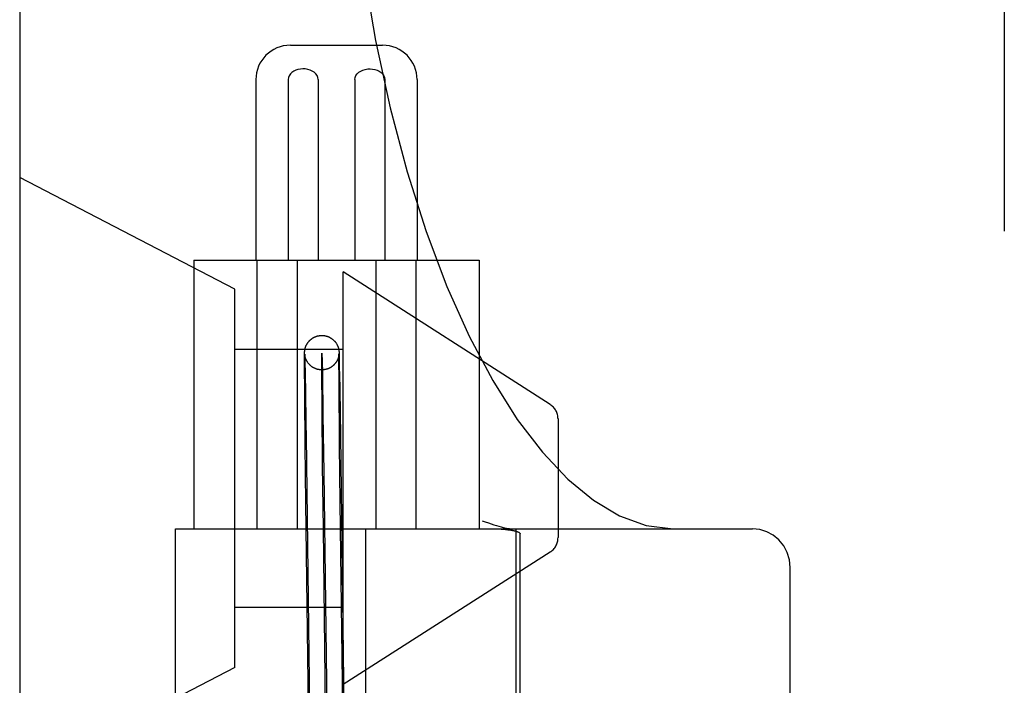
# Model space of a CAD drawing. Header units: inches. Extents: x 0 to 204, y 0 to 132.
# Tile 102 of 112: x 119.889 to 120.462, y 49.556 to 49.943. Entities that reach past the tile are written whole.
import ezdxf

# ---------------------------------------------------------------- set-up
doc = ezdxf.new("R2010")
doc.units = ezdxf.units.IN
doc.header["$LTSCALE"] = 11.243375
doc.header["$MEASUREMENT"] = 0
doc.linetypes.add('HIDDEN', pattern=[0.2, 0.1, -0.1])
doc.layers.add('DEFAULT_2', color=8, linetype='HIDDEN')

msp = doc.modelspace()

# ---------------------------------------------------------------- linework, layer by layer
at = {"layer": 'DEFAULT_2', "color": 8, "linetype": 'HIDDEN'}
for p, q in [((119.8894185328, 52.42669807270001), (119.8894185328, 46.92619407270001)), ((120.4619185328, 50.944522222), (120.4619185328, 47.974522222)), ((120.0468302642, 49.928272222), (120.1003799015, 49.928272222)), ((120.0267300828, 49.908272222), (120.0267300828, 49.803272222)), ((120.0455226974, 49.908272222), (120.0455226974, 49.803272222)), ((120.0629866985, 49.908272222), (120.0629866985, 49.803272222)), ((120.0842234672, 49.908272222), (120.0842234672, 49.803272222)), ((120.1016874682, 49.908272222), (120.1016874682, 49.803272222)), ((120.1204800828, 49.908272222), (120.1204800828, 49.803272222)), ((120.0144185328, 49.78639907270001), (119.8894185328, 49.8513990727)), ((119.9906050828, 49.803272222), (119.9906050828, 49.647022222)), ((119.9906174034, 49.803272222), (120.1565927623, 49.803272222)), ((120.0273703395, 49.803272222), (120.0273703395, 49.647022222)), ((120.0506635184, 49.803272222), (120.0506635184, 49.647022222)), ((120.0965466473, 49.803272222), (120.0965466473, 49.647022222)), ((120.1198398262, 49.803272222), (120.1198398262, 49.647022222)), ((120.1566050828, 49.803272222), (120.1566050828, 49.647022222)), ((120.0774185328, 49.5563990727), (120.0774185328, 49.79639907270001)), ((120.1978090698, 49.7193491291), (120.0774185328, 49.79639907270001)), ((120.0144185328, 49.5663990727), (120.0144185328, 49.78639907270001)), ((120.0144185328, 49.7513990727), (120.0774185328, 49.7513990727)), ((120.0750409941, 49.75057711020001), (120.075051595, 49.7504830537)), ((120.075051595, 49.7504830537), (120.0750609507, 49.7503933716)), ((120.0750609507, 49.7503933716), (120.0750694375, 49.75030540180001)), ((120.0750694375, 49.75030540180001), (120.0750771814, 49.7502184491)), ((120.0550575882, 49.7471322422), (120.0550621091, 49.7481207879)), ((120.0550579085, 49.74446695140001), (120.0550575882, 49.7471322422)), ((120.0550621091, 49.7481207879), (120.0550677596, 49.74872219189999)), ((120.0550677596, 49.74872219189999), (120.0550725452, 49.7490470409)), ((120.0550725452, 49.7490470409), (120.0550763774, 49.7492416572)), ((120.0550763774, 49.7492416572), (120.0550805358, 49.7494097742)), ((120.0550805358, 49.7494097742), (120.055085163, 49.7495603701)), ((120.055085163, 49.7495603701), (120.0550886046, 49.74965455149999)), ((120.0550886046, 49.74965455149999), (120.0550924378, 49.74974626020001)), ((120.0550924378, 49.74974626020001), (120.0550968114, 49.7498380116)), ((120.0550968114, 49.7498380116), (120.0551018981, 49.7499317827)), ((120.0551018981, 49.7499317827), (120.055107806, 49.7500277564)), ((120.055107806, 49.7500277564), (120.0551145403, 49.7501246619)), ((120.0551417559, 49.7486193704), (120.0551410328, 49.7486301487)), ((120.0551411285, 49.7486259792), (120.0551436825, 49.7485734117)), ((120.0551438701, 49.7485897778), (120.0551427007, 49.7486058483)), ((120.0551436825, 49.7485734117), (120.055147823, 49.7484786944)), ((120.055147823, 49.7484786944), (120.055156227, 49.7482611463)), ((120.0551561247, 49.7484453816), (120.0551509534, 49.74850229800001)), ((120.0551625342, 49.7483802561), (120.0551561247, 49.7484453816)), ((120.055156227, 49.7482611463), (120.0551687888, 49.7478887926)), ((120.0551703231, 49.7483071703), (120.0551625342, 49.7483802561)), ((120.0551687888, 49.7478887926), (120.0551920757, 49.7470880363)), ((120.0551792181, 49.7482299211), (120.0551703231, 49.7483071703)), ((120.0551890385, 49.7481506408), (120.0551792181, 49.7482299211)), ((120.0551920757, 49.7470880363), (120.0552472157, 49.7448025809)), ((120.0552472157, 49.7448025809), (120.0554017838, 49.7367679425)), ((120.075039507, 49.7484156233), (120.0750311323, 49.74833608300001)), ((120.0750469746, 49.74849283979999), (120.075039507, 49.7484156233)), ((120.0750535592, 49.7485674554), (120.0750469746, 49.74849283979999)), ((120.0750592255, 49.7486383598), (120.0750535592, 49.7485674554)), ((120.0750569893, 49.7468490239), (120.075061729, 49.74799630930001)), ((120.0750583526, 49.74428434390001), (120.0750569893, 49.7468490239)), ((120.0750639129, 49.74870364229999), (120.0750592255, 49.7486383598)), ((120.075061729, 49.74799630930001), (120.075065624, 49.7484241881)), ((120.0750676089, 49.748761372), (120.0750639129, 49.74870364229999)), ((120.075065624, 49.7484241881), (120.0750691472, 49.7486775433)), ((120.0750703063, 49.748808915), (120.0750676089, 49.748761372)), ((120.0750691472, 49.7486775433), (120.0750712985, 49.7487907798)), ((120.0750712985, 49.7487907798), (120.0750723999, 49.7488381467)), ((120.0750720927, 49.7488445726), (120.0750713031, 49.7488282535)), ((120.0750731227, 49.7488678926), (120.0750726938, 49.7488578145)), ((120.0750728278, 49.7488545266), (120.0750731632, 49.7488664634)), ((120.0750735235, 49.74887815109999), (120.075073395, 49.7488747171)), ((120.0750771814, 49.7502184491), (120.0750841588, 49.75013350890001)), ((120.0750841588, 49.75013350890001), (120.0750905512, 49.75004914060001)), ((120.0750905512, 49.75004914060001), (120.07509651, 49.7499638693)), ((120.07509651, 49.7499638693), (120.0751021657, 49.7498761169)), ((120.0751021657, 49.7498761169), (120.0751075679, 49.749785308)), ((120.0751075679, 49.749785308), (120.0751152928, 49.7496422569)), ((120.0751152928, 49.7496422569), (120.0751228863, 49.749485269)), ((120.0751228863, 49.749485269), (120.0751336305, 49.7492343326)), ((120.0751336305, 49.7492343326), (120.0751460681, 49.7489026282)), ((120.0751460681, 49.7489026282), (120.0751657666, 49.7482954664)), ((120.0751657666, 49.7482954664), (120.0751996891, 49.7470580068)), ((120.0751996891, 49.7470580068), (120.0752715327, 49.7438776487)), ((120.0550983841, 49.73583219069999), (120.0550579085, 49.74446695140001)), ((120.0751074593, 49.7345006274), (120.0750583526, 49.74428434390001)), ((120.0752715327, 49.7438776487), (120.0754611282, 49.7334562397)), ((120.0551202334, 49.7325681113), (120.0550983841, 49.73583219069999)), ((120.0554017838, 49.7367679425), (120.0554660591, 49.73299340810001)), ((120.0653961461, 49.7371771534), (120.065770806, 49.7131328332)), ((120.0751260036, 49.7318278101), (120.0751074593, 49.7345006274)), ((120.0754611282, 49.7334562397), (120.075495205, 49.7313839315)), ((120.0551354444, 49.7304606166), (120.0551202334, 49.7325681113)), ((120.0551522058, 49.7282446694), (120.0551354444, 49.7304606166)), ((120.0551642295, 49.7267086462), (120.0551522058, 49.7282446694)), ((120.0554660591, 49.73299340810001), (120.0555113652, 49.7302239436)), ((120.0555113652, 49.7302239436), (120.0555347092, 49.7287659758)), ((120.0555347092, 49.7287659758), (120.0555705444, 49.72649019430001)), ((120.075141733, 49.7296931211), (120.0751260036, 49.7318278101)), ((120.0751530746, 49.7282097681), (120.075141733, 49.7296931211)), ((120.0751713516, 49.72589691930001), (120.0751530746, 49.7282097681)), ((120.075495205, 49.7313839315), (120.0755302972, 49.72920236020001)), ((120.0755302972, 49.72920236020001), (120.0755663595, 49.7269144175)), ((120.0551835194, 49.724318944), (120.0551642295, 49.7267086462)), ((120.055197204, 49.7226701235), (120.0551835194, 49.724318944)), ((120.0552115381, 49.7209779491), (120.055197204, 49.7226701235)), ((120.0555705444, 49.72649019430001), (120.0555949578, 49.7249152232)), ((120.0555949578, 49.7249152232), (120.0556197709, 49.7232952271)), ((120.0556197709, 49.7232952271), (120.0556449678, 49.7216312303)), ((120.0556449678, 49.7216312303), (120.0556705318, 49.7199243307)), ((120.0751843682, 49.7242978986), (120.0751713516, 49.72589691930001)), ((120.0751980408, 49.7226544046), (120.0751843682, 49.7242978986)), ((120.0752123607, 49.7209674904), (120.0751980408, 49.7226544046)), ((120.0755663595, 49.7269144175), (120.0755909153, 49.72533161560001)), ((120.0755909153, 49.72533161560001), (120.0756158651, 49.7237039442)), ((120.0756158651, 49.7237039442), (120.0756411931, 49.7220324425)), ((120.0756411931, 49.7220324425), (120.075666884, 49.7203181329)), ((120.0552501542, 49.7165649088), (120.055234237, 49.7183607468)), ((120.0552666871, 49.7147295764), (120.0552501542, 49.7165649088)), ((120.0557095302, 49.7172859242), (120.0557359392, 49.7154766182)), ((120.0655745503, 49.6839163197), (120.0652523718, 49.7163618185)), ((120.0752273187, 49.71923824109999), (120.0752123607, 49.7209674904)), ((120.0752674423, 49.71473729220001), (120.0752509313, 49.7165674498)), ((120.0757060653, 49.71766878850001), (120.0757325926, 49.7158522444)), ((120.065770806, 49.7131328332), (120.066216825, 49.67991600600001)), ((120.075311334, 49.7099968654), (120.0752933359, 49.7119205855)), ((120.2024185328, 49.7109264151), (120.2024185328, 49.6418717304)), ((120.0553387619, 49.7070166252), (120.0553198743, 49.70899818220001)), ((120.0558169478, 49.709819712), (120.0558444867, 49.70786177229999)), ((120.0559426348, 49.7007490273), (120.057989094, 49.5400993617)), ((120.0759401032, 49.7010711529), (120.077987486, 49.5403529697)), ((120.0558156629, 49.6621622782), (120.0554523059, 49.695554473)), ((120.0758152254, 49.6623153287), (120.0754527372, 49.695614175)), ((120.0659913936, 49.6472785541), (120.0655745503, 49.6839163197)), ((120.0662168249, 49.67991601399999), (120.06798829, 49.5402261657)), ((120.058050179, 49.4843838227), (120.0558156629, 49.6621622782)), ((120.078048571, 49.4846374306), (120.0758152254, 49.6623153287)), ((120.068049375, 49.4845106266), (120.0659913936, 49.6472785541)), ((119.979937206, 49.272022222), (119.979937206, 49.647022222)), ((119.9799482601, 49.647022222), (120.3154988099, 49.647022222)), ((120.0907506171, 49.272022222), (120.0907506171, 49.647022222)), ((120.17781385, 49.6469927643), (120.17781385, 49.2720516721)), ((120.1803991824, 49.27492043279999), (120.1803991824, 49.6441240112)), ((120.1978090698, 49.6334490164), (120.0774185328, 49.5563990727)), ((120.337389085, 49.2945119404), (120.337389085, 49.62453250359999)), ((120.0144185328, 49.6013990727), (120.0774185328, 49.6013990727)), ((120.0144185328, 49.5663990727), (119.8894185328, 49.5013990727))]:
    msp.add_line(p, q, dxfattribs=at)
for points in [[(120.0764558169, 50.147022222), (120.0772698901, 50.1023528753), (120.0797026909, 50.0580672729), (120.0837304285, 50.01450515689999), (120.0893105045, 49.9720400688), (120.0963841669, 49.9310209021), (120.1048729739, 49.89179551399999), (120.1146820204, 49.8546851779), (120.1256941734, 49.8200030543), (120.1377733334, 49.7880312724), (120.1507657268, 49.75901475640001), (120.164483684, 49.7331868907), (120.178766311, 49.7106554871), (120.1933561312, 49.6916060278), (120.2082180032, 49.6758956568), (120.2231346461, 49.6636131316), (120.2382479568, 49.6546042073), (120.2537622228, 49.6489509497), (120.2694352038, 49.647022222)], [(120.0629866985, 49.908272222), (120.0628205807, 49.9094674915), (120.0623798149, 49.9105742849), (120.0616403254, 49.91161040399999), (120.060674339, 49.9125224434), (120.0595331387, 49.91325975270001), (120.0582554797, 49.9138318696), (120.0568840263, 49.91423026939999), (120.0554583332, 49.9144584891), (120.0540232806, 49.9145149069), (120.0526055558, 49.9144064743), (120.0512388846, 49.9141386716), (120.0499470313, 49.9137142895), (120.0487524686, 49.9131352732), (120.0476927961, 49.9124096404), (120.0467991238, 49.9115375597), (120.0461133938, 49.91054452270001), (120.0456944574, 49.9094592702), (120.0455226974, 49.908272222)], [(120.0842234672, 49.908272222), (120.084389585, 49.9094674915), (120.0848303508, 49.9105742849), (120.0855698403, 49.91161040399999), (120.0865358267, 49.9125224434), (120.0876770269, 49.91325975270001), (120.088954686, 49.9138318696), (120.0903261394, 49.91423026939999), (120.0917518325, 49.9144584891), (120.0931868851, 49.9145149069), (120.0946046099, 49.9144064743), (120.0959712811, 49.9141386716), (120.0972631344, 49.9137142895), (120.0984576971, 49.9131352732), (120.0995173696, 49.9124096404), (120.1004110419, 49.9115375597), (120.1010967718, 49.91054452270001), (120.1015157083, 49.9094592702), (120.1016874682, 49.908272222)], [(120.0551145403, 49.7501246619), (120.0551221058, 49.75022179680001), (120.0551261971, 49.750270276), (120.05513048, 49.7503185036), (120.0551349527, 49.7503664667), (120.0551396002, 49.750414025), (120.0551444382, 49.75046136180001), (120.0551494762, 49.7505085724), (120.0551547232, 49.7505557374), (120.0551601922, 49.7506029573), (120.0551658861, 49.7506502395), (120.0551718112, 49.7506976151), (120.0551779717, 49.7507450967), (120.0551843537, 49.75079256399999), (120.0551910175, 49.7508404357), (120.0551980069, 49.7508889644), (120.0552053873, 49.7509385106), (120.0552133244, 49.7509900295), (120.0552216, 49.7510419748), (120.0552298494, 49.7510921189), (120.0552385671, 49.7511434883), (120.0552483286, 49.7511992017), (120.0552587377, 49.7512566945), (120.0552694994, 49.7513142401), (120.0552807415, 49.7513724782), (120.0552922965, 49.7514305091), (120.0553047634, 49.7514912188), (120.0553189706, 49.7515582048), (120.0553343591, 49.7516283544), (120.055350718, 49.75170043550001), (120.0553676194, 49.7517724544), (120.0553838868, 49.7518396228), (120.0554012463, 49.7519091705), (120.0554212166, 49.7519866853), (120.0554439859, 49.752072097), (120.0554710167, 49.7521697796), (120.0555004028, 49.7522718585), (120.0555295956, 49.75236945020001), (120.0555608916, 49.7524702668), (120.0555963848, 49.7525803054), (120.0556350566, 49.7526955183), (120.0556760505, 49.7528128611), (120.0557206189, 49.7529354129), (120.0557697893, 49.7530651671), (120.0558239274, 49.7532021), (120.0558846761, 49.7533491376), (120.0559495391, 49.7534992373), (120.0560148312, 49.7536438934), (120.0560841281, 49.75379107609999), (120.0561620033, 49.7539494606), (120.0562433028, 49.754107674), (120.0563208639, 49.7542524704), (120.0564027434, 49.7543994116), (120.0564981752, 49.7545636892), (120.0565998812, 49.7547312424), (120.056701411, 49.75489146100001), (120.0568066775, 49.7550507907), (120.0569186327, 49.755213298), (120.0570347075, 49.75537484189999), (120.0571522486, 49.755531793), (120.0572735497, 49.75568729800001), (120.0574011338, 49.7558442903), (120.057532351, 49.7559992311), (120.057663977, 49.7561484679), (120.0577994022, 49.7562959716), (120.0579422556, 49.7564453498), (120.0580895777, 49.7565931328), (120.0582397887, 49.7567376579), (120.0583916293, 49.7568778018), (120.0585413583, 49.7570104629), (120.0586942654, 49.7571405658), (120.0588565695, 49.75727302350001), (120.0590230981, 49.7574031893), (120.0591896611, 49.757527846), (120.0593585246, 49.7576488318), (120.0595306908, 49.7577668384), (120.0597060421, 49.7578817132), (120.0598849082, 49.75799358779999), (120.0600670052, 49.758102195), (120.060253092, 49.7582078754), (120.0604403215, 49.7583089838), (120.0606240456, 49.75840327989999), (120.0608099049, 49.7584938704), (120.061003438, 49.7585832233), (120.0612011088, 49.7586693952), (120.0614015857, 49.7587516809), (120.0616034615, 49.758829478), (120.0618036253, 49.7589017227), (120.0620055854, 49.7589697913), (120.0622129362, 49.7590347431), (120.0624226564, 49.7590954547), (120.0626323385, 49.7591512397), (120.0628435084, 49.7592025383), (120.0630573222, 49.7592495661), (120.0632725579, 49.7592919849), (120.0634883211, 49.7593296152), (120.0637047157, 49.7593624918), (120.0639212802, 49.759390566), (120.0641388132, 49.7594139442), (120.0643582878, 49.7594326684), (120.0645787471, 49.759446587), (120.0647994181, 49.7594556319), (120.0649809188, 49.7594594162)], [(120.0649809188, 49.7594594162), (120.0650206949, 49.7594598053), (120.0652428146, 49.7594590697), (120.0654654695, 49.7594533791), (120.0656886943, 49.7594426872), (120.0659116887, 49.7594270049), (120.0661329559, 49.75940647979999), (120.0663546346, 49.759380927), (120.0665794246, 49.759349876), (120.0668040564, 49.7593136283), (120.0670257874, 49.7592726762), (120.0672458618, 49.75922688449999), (120.0674644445, 49.7591762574), (120.0676820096, 49.7591206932), (120.0678991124, 49.7590600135), (120.0681156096, 49.75899419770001), (120.0683311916, 49.7589232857), (120.0685468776, 49.758846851), (120.0687650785, 49.75876380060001), (120.0689811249, 49.7586757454), (120.069188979, 49.75858540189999), (120.0693957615, 49.7584898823), (120.0696084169, 49.75838559), (120.0698204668, 49.758275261), (120.0700281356, 49.7581608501), (120.0702310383, 49.7580427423), (120.0704260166, 49.7579231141), (120.070618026, 49.7577991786), (120.0708120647, 49.75766747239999), (120.0710038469, 49.757530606), (120.071189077, 49.7573917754), (120.0713734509, 49.7572467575), (120.0715615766, 49.7570913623), (120.0717509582, 49.7569268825), (120.0719438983, 49.756750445), (120.0721305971, 49.756570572), (120.0723005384, 49.7563984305), (120.0724618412, 49.7562270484), (120.0726176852, 49.75605349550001), (120.0727706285, 49.7558749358), (120.0729248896, 49.7556858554), (120.073076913, 49.7554898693), (120.0732264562, 49.755286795), (120.0733686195, 49.7550832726), (120.0734944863, 49.75489362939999), (120.0736188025, 49.7546966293), (120.0737585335, 49.7544622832), (120.0738906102, 49.7542264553), (120.0739977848, 49.7540233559), (120.0740919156, 49.75383506), (120.0741769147, 49.7536559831), (120.0742558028, 49.7534810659), (120.07433283, 49.7533010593), (120.074405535, 49.7531215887), (120.0744743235, 49.7529419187), (120.0745357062, 49.7527722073), (120.0745864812, 49.7526240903), (120.0746291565, 49.75249338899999), (120.0746631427, 49.7523847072), (120.0746937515, 49.7522829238), (120.0747265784, 49.7521691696), (120.074757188, 49.75205828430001), (120.0747826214, 49.7519621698), (120.074805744, 49.751871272), (120.074828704, 49.7517773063), (120.0748496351, 49.75168803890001), (120.0748672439, 49.75160996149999), (120.0748827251, 49.7515388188), (120.0748962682, 49.751474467), (120.0749092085, 49.75141095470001), (120.0749232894, 49.7513393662), (120.0749367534, 49.7512682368), (120.0749484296, 49.7512041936), (120.0749589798, 49.7511442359), (120.0749685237, 49.7510881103), (120.0749773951, 49.75103417), (120.0749859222, 49.7509805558), (120.0749940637, 49.75092758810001), (120.0750019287, 49.7508746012), (120.0750093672, 49.7508226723), (120.0750162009, 49.7507732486), (120.0750226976, 49.75072458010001), (120.0750290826, 49.7506749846), (120.0750352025, 49.7506256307), (120.0750409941, 49.75057711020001)], [(120.0551405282, 49.7486379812), (120.0551402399, 49.7486426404), (120.0551402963, 49.7486415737)], [(120.0551509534, 49.74850229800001), (120.0551469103, 49.748550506), (120.0551452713, 49.74857128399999)], [(120.0652163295, 49.7394608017), (120.0650995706, 49.7394601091), (120.0648785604, 49.7394625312), (120.06465729, 49.7394698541), (120.0644359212, 49.739482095), (120.0642150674, 49.7394992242), (120.0639935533, 49.7395213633), (120.0637695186, 49.73954883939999), (120.0635456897, 49.7395814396), (120.0633249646, 49.7396186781), (120.0631048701, 49.7396609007), (120.0628835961, 49.73970854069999), (120.0626621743, 49.7397614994), (120.0624400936, 49.7398200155), (120.0622201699, 49.7398833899), (120.062006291, 49.7399503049), (120.0617944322, 49.740021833), (120.0615810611, 49.7400992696), (120.061368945, 49.7401817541), (120.0611607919, 49.74026817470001), (120.060953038, 49.7403599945), (120.0607414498, 49.7404593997), (120.0605312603, 49.7405642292), (120.0603272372, 49.7406719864), (120.060125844, 49.7407843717), (120.0599250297, 49.7409026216), (120.0597255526, 49.7410264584), (120.0595262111, 49.741156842), (120.059330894, 49.7412913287), (120.0591447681, 49.74142599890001), (120.0589618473, 49.7415648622), (120.0587769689, 49.7417121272), (120.0585941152, 49.7418650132), (120.0584153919, 49.742021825), (120.0582406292, 49.742182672), (120.058072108, 49.7423452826), (120.0579044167, 49.7425149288), (120.057728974, 49.7427014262), (120.0575596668, 49.74289086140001), (120.0574109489, 49.7430655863), (120.0572675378, 49.7432420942), (120.0571178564, 49.74343547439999), (120.0569701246, 49.7436364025), (120.0568268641, 49.74384182), (120.0566916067, 49.74404639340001), (120.0565718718, 49.7442370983), (120.0564554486, 49.74443219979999), (120.0563290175, 49.7446562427), (120.0562096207, 49.744881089), (120.0561086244, 49.7450828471), (120.0560206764, 49.7452684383), (120.0559472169, 49.7454314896), (120.0558797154, 49.7455886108), (120.0558097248, 49.7457598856), (120.0557435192, 49.74593084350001), (120.0556835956, 49.74609421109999), (120.055630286, 49.7462474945), (120.0555846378, 49.7463855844), (120.0555457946, 49.7465087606), (120.0555148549, 49.7466110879), (120.0554871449, 49.7467062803), (120.0554580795, 49.7468101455), (120.0554309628, 49.7469111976), (120.0554078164, 49.7470010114), (120.0553867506, 49.7470859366), (120.0553663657, 49.74717134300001), (120.0553478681, 49.7472519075), (120.0553322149, 49.7473226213), (120.0553182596, 49.7473878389), (120.0553054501, 49.74744968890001), (120.0552933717, 49.74750992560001), (120.0552812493, 49.7475724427), (120.0552699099, 49.7476329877), (120.0552600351, 49.7476875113), (120.0552509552, 49.7477392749), (120.0552422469, 49.7477905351), (120.0552340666, 49.7478402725), (120.0552264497, 49.7478881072), (120.0552193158, 49.7479343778), (120.0552126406, 49.74797909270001), (120.0552063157, 49.7480228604), (120.0552002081, 49.7480665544), (120.0551944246, 49.748109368), (120.0551890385, 49.7481506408)], [(120.0652523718, 49.7163618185), (120.0650791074, 49.7391517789), (120.0650562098, 49.7459876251), (120.0650783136, 49.7491877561), (120.0651437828, 49.74877999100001), (120.065250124, 49.7447798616), (120.0653961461, 49.7371771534)], [(120.0750311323, 49.74833608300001), (120.0750218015, 49.7482542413), (120.0750167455, 49.7482123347), (120.0750114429, 49.74816996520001), (120.0750059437, 49.74812755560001), (120.0750001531, 49.7480844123), (120.0749939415, 49.74803968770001), (120.0749874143, 49.7479942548), (120.074980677, 49.7479488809), (120.0749736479, 49.7479030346), (120.074966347, 49.74785688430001), (120.0749585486, 49.7478090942), (120.0749499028, 49.74775776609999), (120.0749406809, 49.747704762), (120.0749311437, 49.7476516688), (120.0749210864, 49.747597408), (120.074910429, 49.7475416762), (120.0748989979, 49.7474837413), (120.0748864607, 49.7474221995), (120.0748731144, 49.7473587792), (120.0748595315, 49.7472962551), (120.0748446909, 49.74723006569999), (120.0748271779, 49.7471545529), (120.0748082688, 49.747075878), (120.0747895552, 49.7470006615), (120.0747692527, 49.7469217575), (120.0747453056, 49.7468319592), (120.0747193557, 49.7467382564), (120.074693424, 49.7466479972), (120.0746650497, 49.74655272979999), (120.0746313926, 49.7464439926), (120.0745944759, 49.74632950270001), (120.074556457, 49.7462162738), (120.0745150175, 49.7460977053), (120.0744673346, 49.7459668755), (120.0744160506, 49.7458321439), (120.0743644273, 49.745702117), (120.0743092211, 49.7455686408), (120.0742476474, 49.7454258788), (120.0741801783, 49.74527608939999), (120.0741058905, 49.7451183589), (120.0740261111, 49.7449564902), (120.0739422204, 49.7447938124), (120.0738541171, 49.7446304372), (120.0737624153, 49.744467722), (120.0736667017, 49.7443051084), (120.0735670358, 49.7441428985), (120.0734625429, 49.743979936), (120.0733512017, 49.7438135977), (120.0732361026, 49.7436488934), (120.0731214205, 49.7434915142), (120.0730032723, 49.7433358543), (120.0728776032, 49.7431769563), (120.0727478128, 49.74301953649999), (120.0726169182, 49.7428671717), (120.0724830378, 49.7427175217), (120.0723447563, 49.7425690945), (120.0722032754, 49.7424232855), (120.0720602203, 49.7422817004), (120.071913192, 49.7421419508), (120.0717592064, 49.7420015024), (120.0716009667, 49.7418631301), (120.0714397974, 49.7417280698), (120.0712774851, 49.7415977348), (120.0711184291, 49.7414752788), (120.0709567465, 49.741355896), (120.0707862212, 49.74123530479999), (120.0706109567, 49.7411168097), (120.0704329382, 49.7410018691), (120.0702528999, 49.74089095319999), (120.0700735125, 49.7407855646), (120.0698912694, 49.7406835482), (120.0697021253, 49.7405828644), (120.0695097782, 49.74048572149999), (120.0693175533, 49.7403937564), (120.0691230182, 49.7403057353), (120.0689238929, 49.74022074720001), (120.0687227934, 49.7401400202), (120.0685222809, 49.7400645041), (120.0683205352, 49.7399934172), (120.0681165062, 49.7399264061), (120.0679102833, 49.7398635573), (120.0677013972, 49.73980480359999), (120.0674904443, 49.73975038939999), (120.0672777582, 49.7397004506), (120.0670637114, 49.7396551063), (120.066848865, 49.7396144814), (120.066633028, 49.73957854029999), (120.0664162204, 49.73954729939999), (120.066198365, 49.7395207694), (120.0659791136, 49.7394989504), (120.0657592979, 49.7394819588), (120.0655398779, 49.7394698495), (120.0653201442, 49.7394625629), (120.0652163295, 49.7394608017)], [(120.055234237, 49.7183607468), (120.0552189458, 49.72011594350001), (120.0552115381, 49.7209779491)], [(120.0556705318, 49.7199243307), (120.0556964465, 49.7181756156), (120.0557095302, 49.7172859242)], [(120.0752509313, 49.7165674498), (120.075235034, 49.7183580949), (120.0752273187, 49.71923824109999)], [(120.075666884, 49.7203181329), (120.0756929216, 49.7185621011), (120.0757060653, 49.71766878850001)], [(120.0552926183, 49.7119050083), (120.0552751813, 49.7137974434), (120.0552666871, 49.7147295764)], [(120.0553198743, 49.70899818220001), (120.0553015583, 49.7109450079), (120.0552926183, 49.7119050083)], [(120.0557359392, 49.7154766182), (120.0557626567, 49.7136283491), (120.0557761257, 49.7126899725)], [(120.0557761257, 49.7126899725), (120.0558032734, 49.7107855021), (120.0558169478, 49.709819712)], [(120.0752933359, 49.7119205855), (120.0752759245, 49.7138077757), (120.0752674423, 49.71473729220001)], [(120.0757325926, 49.7158522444), (120.0757594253, 49.7139967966), (120.0757729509, 49.7130548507)], [(120.0757729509, 49.7130548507), (120.0758002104, 49.7111432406), (120.0758139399, 49.7101738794)], [(120.0553681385, 49.70398193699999), (120.0553484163, 49.70601322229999), (120.0553387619, 49.7070166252)], [(120.0558444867, 49.70786177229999), (120.055872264, 49.7058697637), (120.0558862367, 49.7048613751), (120.0559002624, 49.7038449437)], [(120.0753394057, 49.707045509), (120.0753205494, 49.7090216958), (120.075311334, 49.7099968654)], [(120.0753687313, 49.704018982), (120.0753490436, 49.7060448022), (120.0753394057, 49.707045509)], [(120.0758139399, 49.7101738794), (120.0758415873, 49.7082088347), (120.075855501, 49.7072134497)], [(120.075855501, 49.7072134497), (120.0758834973, 49.70519775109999), (120.0758975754, 49.7041777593)], [(120.0553987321, 49.7008762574), (120.0553782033, 49.7029543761), (120.0553681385, 49.70398193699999)], [(120.0554523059, 49.695554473), (120.0554197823, 49.6987685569), (120.0554091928, 49.69982602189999), (120.0553987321, 49.7008762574)], [(120.0559002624, 49.7038449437), (120.0559284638, 49.7017886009), (120.0559426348, 49.7007490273)], [(120.0753992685, 49.7009216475), (120.0753787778, 49.7029941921), (120.0753687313, 49.704018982)], [(120.0754527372, 49.695614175), (120.0754202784, 49.6988196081), (120.0754097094, 49.6998742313), (120.0753992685, 49.7009216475)], [(120.0758975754, 49.7041777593), (120.0759258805, 49.7021143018), (120.0759401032, 49.7010711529)], [(120.1583110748, 49.6516462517), (120.1601599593, 49.6509993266), (120.1619154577, 49.65040212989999), (120.1635776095, 49.6498543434), (120.165145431, 49.6493559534), (120.1666180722, 49.6489068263), (120.1679951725, 49.64850663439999), (120.169276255, 49.6481550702), (120.1704608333, 49.64785175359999), (120.1715485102, 49.6475962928), (120.1725385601, 49.6473883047), (120.1734304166, 49.64722736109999), (120.1742232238, 49.647113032), (120.1749159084, 49.6470448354), (120.1755085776, 49.647022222)], [(120.1643967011, 49.647022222), (120.1650732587, 49.6470192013), (120.165733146, 49.6470112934), (120.1663762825, 49.6469983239), (120.1670029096, 49.6469808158), (120.1676131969, 49.6469591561), (120.1682072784, 49.6469335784), (120.1687856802, 49.6469043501), (120.1693473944, 49.6468717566), (120.1698904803, 49.646836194), (120.170418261, 49.6467975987), (120.1709340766, 49.6467559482), (120.1714359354, 49.6467115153), (120.1719227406, 49.6466645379), (120.1723951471, 49.64661509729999), (120.1728533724, 49.6465633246), (120.173297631, 49.6465093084), (120.1737281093, 49.64645316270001), (120.1741451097, 49.6463949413), (120.1745489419, 49.6463347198), (120.1749397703, 49.64627254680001), (120.17531782, 49.646208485), (120.1756832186, 49.646142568), (120.1760361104, 49.6460748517), (120.1763766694, 49.6460053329), (120.1767050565, 49.6459340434), (120.1770214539, 49.6458609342), (120.1773259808, 49.6457860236), (120.1776189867, 49.6457091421), (120.1779008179, 49.6456302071), (120.1781716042, 49.64554897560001), (120.1784315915, 49.64546531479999), (120.1786807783, 49.6453788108), (120.1789191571, 49.6452893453), (120.1791469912, 49.64519589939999), (120.1793649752, 49.645097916), (120.1795718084, 49.6449938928), (120.1797677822, 49.6448831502), (120.1799488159, 49.6447626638), (120.1801159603, 49.6446306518), (120.1802541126, 49.64448270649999), (120.1803466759, 49.6443132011), (120.1803991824, 49.6441240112)], [(120.3373890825, 49.6245325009), (120.3369624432, 49.6289883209), (120.3356932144, 49.6332587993), (120.333642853, 49.63715520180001), (120.3308933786, 49.6405491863), (120.3275787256, 49.6433027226), (120.3238143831, 49.6453416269), (120.3197315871, 49.6465984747), (120.3154988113, 49.647022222)]]:
    msp.add_lwpolyline(points, dxfattribs=at)
for centre, radius, start, end in [((120.0467300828, 49.908272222), 0.02, 90, 180), ((120.1004800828, 49.908272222), 0.02, 0, 90), ((120.1924185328, 49.7109264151), 0.01, 0, 57.38075692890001), ((120.1924185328, 49.6418717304), 0.01, 302.6192430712, 360)]:
    msp.add_arc(centre, radius, start, end, dxfattribs=at)

doc.saveas('drawing.dxf')
